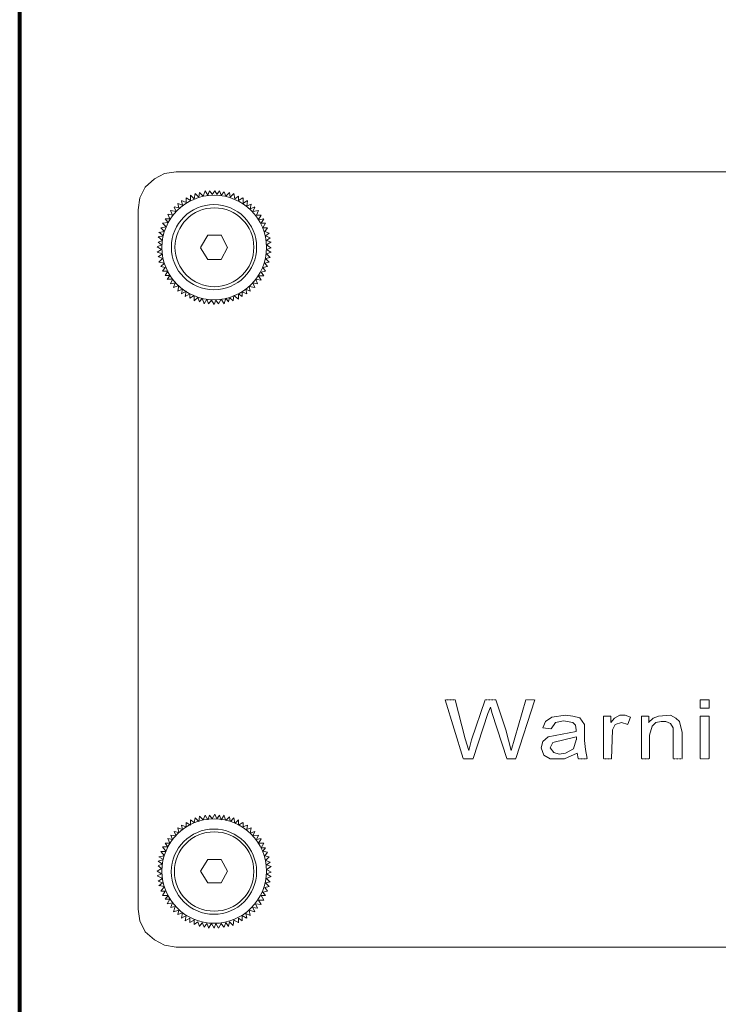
# Model space of a CAD drawing. Header units: millimetres. Extents: x -228268 to 1513407, y -439898 to -137408.
# Tile 67 of 125: x 292025 to 293608, y -349795 to -347562. Entities that reach past the tile are written whole.
import ezdxf

# ---------------------------------------------------------------- set-up
doc = ezdxf.new("R2010")
doc.units = ezdxf.units.MM
doc.linetypes.add('PDF_IMPORT', pattern=[1, 0.8, -0.2])
doc.layers.add('PDF3_图层 1', color=7, linetype='Continuous', true_color=0x060202)

msp = doc.modelspace()

# ---------------------------------------------------------------- linework, layer by layer
at = {"lineweight": 80}
msp.add_lwpolyline([(292068, -349933.5), (292051.6, -349931.5), (292037.2, -349921.1), (292029, -349906.8), (292025, -349890.4), (292025, -343910.7, -0.409695), (292455.3, -343480.4), (295931.5, -343480.4, -0.41437), (296361.8, -343910.7), (296361.8, -349870), (296359.8, -349890.4), (296349.6, -349906.9), (296335.2, -349921.1), (296316.8, -349931.5), (296298.3, -349933.5)], format="xyb", dxfattribs=at)
at = {"layer": 'PDF3_图层 1', "lineweight": 9}
for points in [[(292293.4, -349579), (292293.4, -347992.9), (292297.5, -347966.3), (292309.7, -347941.7), (292330.3, -347923.2), (292352.8, -347911), (292379.4, -347906.8)], [(292379.4, -347906.8), (296007.4, -347906.8)], [(292430.8, -347964.2), (292432.6, -347954)], [(292432.7, -347953.9), (292440.9, -347962.3)], [(292441, -347962.2), (292445, -347949.9)], [(292445, -347950), (292451.2, -347960)], [(292451.2, -347960.1), (292455.3, -347949.9)], [(292455.3, -347950), (292461.4, -347958)], [(292461.4, -347958.1), (292467.6, -347949.9)], [(292467.5, -347950), (292471.6, -347958)], [(292471.6, -347958.1), (292477.7, -347949.9)], [(292477.7, -347949.8), (292481.9, -347960), (292488.1, -347952), (292492.1, -347962.2), (292500.5, -347954), (292502.3, -347964.2), (292510.5, -347956), (292512.7, -347968.4)], [(292391.8, -347972.3), (292402, -347976.5)], [(292393.7, -347982.6), (292391.8, -347972.4)], [(292402, -347976.6), (292402, -347966.2)], [(292402, -347966.3), (292412.2, -347972.3)], [(292412.2, -347972.4), (292412.2, -347960)], [(292412.3, -347960.1), (292420.5, -347968.3)], [(292420.4, -347968.2), (292422.4, -347956)], [(292422.4, -347956.1), (292430.7, -347964.3)], [(292512.6, -347968.3), (292520.8, -347962.1)], [(292520.8, -347972.3), (292531, -347966.3)], [(292520.9, -347962.2), (292520.9, -347972.4)], [(292531, -347978.5), (292541.4, -347972.3)], [(292531.1, -347966.2), (292531.1, -347978.6)], [(292541.2, -347972.4), (292539.4, -347984.6)], [(292371.3, -348005.1), (292367.1, -347994.9)], [(292367.2, -347994.9), (292379.4, -347997)], [(292379.5, -347997), (292375.3, -347986.8)], [(292375.4, -347986.7), (292385.6, -347988.9)], [(292385.7, -347988.8), (292383.5, -347978.6)], [(292383.6, -347978.5), (292393.7, -347982.7)], [(292539.3, -347984.7), (292549.5, -347980.5)], [(292549.4, -347980.6), (292547.4, -347990.8)], [(292547.5, -347990.9), (292557.7, -347986.7)], [(292557.8, -347986.8), (292553.6, -347997)], [(292553.7, -347997), (292565.9, -347994.9)], [(292566, -347994.9), (292561.8, -348005.2)], [(292360.9, -348021.5), (292354.8, -348013.5)], [(292354.9, -348013.4), (292365.1, -348013.4)], [(292365.1, -348013.5), (292360.9, -348003.1)], [(292361.1, -348003.2), (292371.3, -348005.2)], [(292561.9, -348005.2), (292572.1, -348005.2)], [(292565.9, -348015.5), (292578.3, -348013.4)], [(292572.1, -348005.2), (292566, -348015.4)], [(292578.3, -348013.5), (292572.1, -348023.5)], [(292340.5, -348044.2), (292352.8, -348042.1)], [(292344.5, -348033.8), (292356.9, -348031.8)], [(292352.9, -348042), (292344.6, -348033.9)], [(292356.9, -348031.8), (292348.7, -348023.7)], [(292348.8, -348023.6), (292361.1, -348021.6)], [(292572.1, -348023.6), (292582.3, -348023.6)], [(292576.1, -348033.8), (292586.5, -348033.8)], [(292582.3, -348023.5), (292576.2, -348033.9)], [(292586.4, -348033.9), (292580.2, -348042.1)], [(292580.3, -348042.1), (292590.5, -348046.1)], [(292338.5, -348054.4), (292350.7, -348052.4)], [(292348.8, -348062.5), (292338.5, -348054.3)], [(292338.5, -348066.6), (292348.8, -348062.6)], [(292350.7, -348052.3), (292340.5, -348044.1)], [(292451.2, -348050.3), (292434.8, -348078.9)], [(292481.9, -348050.4), (292451.3, -348050.4)], [(292496.1, -348079), (292481.9, -348050.2)], [(292590.5, -348046.1), (292582.3, -348052.3)], [(292582.4, -348052.4), (292592.6, -348056.4)], [(292584.2, -348062.6), (292594.6, -348066.6)], [(292592.7, -348056.4), (292584.3, -348062.5)], [(292336.3, -348076.9), (292346.7, -348072.7)], [(292336.3, -348089.3), (292346.7, -348083.1)], [(292346.7, -348083), (292336.4, -348076.9)], [(292346.7, -348072.7), (292338.5, -348066.7)], [(292434.8, -348079), (292451.2, -348105.5)], [(292481.9, -348105.6), (292496.1, -348078.9)], [(292594.5, -348066.7), (292584.3, -348072.7)], [(292584.3, -348072.8), (292594.5, -348079)], [(292594.6, -348079), (292584.3, -348083)], [(292584.3, -348083), (292594.5, -348089.3)], [(292348.7, -348093.3), (292336.4, -348089.3)], [(292338.5, -348099.5), (292348.8, -348093.3)], [(292348.8, -348103.5), (292338.6, -348099.3)], [(292340.6, -348111.8), (292348.7, -348103.6)], [(292451.3, -348105.5), (292481.9, -348105.5)], [(292592.6, -348101.5), (292582.3, -348103.5)], [(292582.3, -348103.6), (292590.5, -348111.7)], [(292594.6, -348089.2), (292584.3, -348093.3)], [(292584.3, -348093.3), (292592.6, -348101.5)], [(292352.8, -348113.9), (292340.4, -348111.7)], [(292354.9, -348124), (292344.5, -348122)], [(292344.6, -348121.9), (292352.9, -348113.8)], [(292348.7, -348132.3), (292354.8, -348124)], [(292361.1, -348132.2), (292348.8, -348132.2)], [(292354.8, -348142.4), (292360.9, -348132.2)], [(292582.3, -348132.3), (292572.1, -348134.3)], [(292586.5, -348121.9), (292576.1, -348123.9)], [(292576.2, -348124.1), (292582.3, -348132.3)], [(292590.5, -348111.7), (292580.3, -348113.8)], [(292580.3, -348113.8), (292586.4, -348122)], [(292365.1, -348142.4), (292354.9, -348142.4)], [(292358.9, -348150.8), (292365.1, -348142.4)], [(292371.3, -348150.7), (292358.9, -348150.7)], [(292367.1, -348161), (292371.3, -348150.8)], [(292572.1, -348152.8), (292559.7, -348150.7)], [(292559.8, -348150.7), (292564, -348160.9)], [(292578.3, -348142.6), (292565.9, -348142.6)], [(292566, -348142.5), (292572.1, -348152.8)], [(292572.1, -348134.3), (292578.3, -348142.5)], [(292377.4, -348158.8), (292367.2, -348161)], [(292373.2, -348169.1), (292377.5, -348158.9)], [(292385.6, -348165), (292373.2, -348169.2)], [(292393.8, -348173.2), (292383.4, -348177.4)], [(292383.5, -348177.3), (292385.7, -348165.1)], [(292391.8, -348183.5), (292393.7, -348173.3)], [(292402, -348177.4), (292391.8, -348183.4)], [(292399.9, -348189.6), (292402, -348177.3)], [(292537.2, -348173.2), (292539.4, -348183.4)], [(292547.4, -348177.4), (292537.2, -348173.2)], [(292557.7, -348169.2), (292545.3, -348167)], [(292545.4, -348167.1), (292547.4, -348177.4)], [(292553.6, -348158.9), (292557.8, -348169.1)], [(292564, -348160.8), (292553.7, -348158.8)], [(292410.2, -348183.5), (292400, -348189.7)], [(292410.2, -348193.7), (292410.2, -348183.5)], [(292420.4, -348187.5), (292410.2, -348193.7)], [(292465.5, -348208), (292459.4, -348197.8), (292453.2, -348206), (292449.2, -348195.8), (292443, -348206), (292438.8, -348193.6), (292432.6, -348202), (292428.6, -348191.6), (292420.4, -348199.8), (292420.4, -348187.5)], [(292469.6, -348197.7), (292465.5, -348208.1)], [(292475.9, -348206), (292469.7, -348197.8)], [(292481.9, -348195.7), (292475.9, -348206.1)], [(292488.1, -348206), (292481.9, -348195.8)], [(292492.1, -348193.7), (292488.1, -348206.1)], [(292498.3, -348201.9), (292492.1, -348193.8)], [(292500.3, -348191.6), (292498.3, -348202)], [(292508.6, -348199.9), (292500.2, -348191.7)], [(292510.5, -348187.5), (292508.5, -348199.8)], [(292520.8, -348195.7), (292510.6, -348187.5)], [(292529.1, -348189.7), (292520.8, -348183.5)], [(292520.9, -348183.5), (292520.9, -348195.8)], [(292529, -348179.4), (292529, -348189.6)], [(292539.4, -348183.4), (292529, -348179.4)], [(293030.4, -349237.7), (292989.5, -349104.5)], [(293012.1, -349104.5), (293034.6, -349192.7)], [(293048.8, -349194.7), (293079.7, -349104.6)], [(293104.3, -349104.5), (293126.7, -349172.2)], [(293147.2, -349190.5), (293171.8, -349104.6)], [(293192.3, -349104.6), (293149.4, -349237.6)], [(293567.2, -349122.9), (293567.2, -349104.5)], [(293567.3, -349104.6), (293587.9, -349104.6)], [(293587.8, -349104.5), (293587.8, -349122.9)], [(293085.9, -349135.2), (293053, -349237.6)], [(293085.9, -349135.3), (293091.9, -349120.9)], [(293091.9, -349120.9), (293095.9, -349135.3)], [(293128.9, -349237.7), (293096, -349135.3)], [(293587.9, -349123), (293567.3, -349123)], [(293210.8, -349168.1), (293217, -349153.7), (293231.3, -349143.5), (293262.1, -349139.3), (293278.3, -349141.5), (293294.8, -349145.5), (293305, -349159.9), (293305, -349176.3)], [(293286.5, -349176.2), (293286.5, -349172.2), (293284.5, -349161.9), (293278.3, -349155.8), (293257.8, -349151.7), (293239.4, -349155.8), (293229.2, -349170)], [(293348.1, -349237.7), (293348.1, -349141.4), (293364.4, -349141.4), (293364.5, -349155.8)], [(293364.5, -349155.8), (293372.7, -349145.6), (293384.9, -349139.4), (293397.3, -349139.4), (293409.5, -349143.4)], [(293403.4, -349159.9), (293389.1, -349155.8), (293374.6, -349159.9), (293368.5, -349172.2), (293366.5, -349237.8)], [(293409.4, -349143.5), (293403.4, -349159.8)], [(293434.1, -349141.4), (293450.5, -349141.4)], [(293434.1, -349237.7), (293434.1, -349141.4)], [(293450.5, -349155.8), (293460.7, -349145.6), (293473.1, -349141.4), (293499.7, -349139.4), (293511.9, -349145.6), (293520.2, -349153.8), (293526.2, -349178.3)], [(293450.6, -349141.4), (293450.6, -349155.8)], [(293505.9, -349178.3), (293505.9, -349168.1), (293499.7, -349157.8), (293489.5, -349153.8), (293479.2, -349153.8), (293467, -349155.8), (293458.6, -349164), (293452.6, -349184.5)], [(293567.2, -349237.7), (293567.2, -349141.4)], [(293567.3, -349141.4), (293587.9, -349141.4)], [(293587.8, -349141.4), (293587.8, -349237.7)], [(293126.7, -349172.2), (293139.1, -349219.3), (293147.3, -349190.5)], [(293229.1, -349170.2), (293210.8, -349168)], [(293223, -349188.5), (293286.5, -349176.2)], [(293305.1, -349176.2), (293305.1, -349196.7)], [(293505.9, -349237.7), (293505.9, -349178.4)], [(293526.3, -349178.4), (293526.3, -349237.7)], [(293042.7, -349219.3), (293034.6, -349192.7)], [(293042.8, -349219.3), (293048.9, -349194.8)], [(293288.6, -349225.4), (293259.9, -349237.8), (293227.3, -349237.8), (293212.9, -349229.6), (293206.8, -349213), (293210.8, -349198.8), (293223, -349188.5)], [(293286.5, -349188.5), (293233.2, -349200.9), (293227.2, -349213.1), (293235.4, -349223.4), (293247.6, -349227.5), (293262.1, -349225.5)], [(293262.1, -349225.4), (293280.5, -349215.2), (293286.5, -349194.7)], [(293286.6, -349194.7), (293286.6, -349188.5)], [(293305.1, -349196.7), (293307.1, -349217.3), (293311.1, -349237.7)], [(293452.6, -349184.4), (293452.6, -349237.7)], [(293290.7, -349237.7), (293288.6, -349225.3)], [(293052.9, -349237.8), (293030.5, -349237.8)], [(293149.3, -349237.8), (293128.9, -349237.8)], [(292391.8, -349388.4), (292402, -349392.6), (292402, -349382.2)], [(292402, -349382.2), (292412.3, -349388.4)], [(292412.2, -349388.5), (292412.2, -349376.1)], [(292412.3, -349376.2), (292420.5, -349382.2)], [(292420.4, -349382.3), (292422.4, -349372.1)], [(292422.4, -349372), (292430.7, -349380.2)], [(292430.8, -349380.3), (292432.6, -349367.9)], [(292432.7, -349367.8), (292440.9, -349376.2)], [(292440.9, -349376.2), (292445.1, -349365.8)], [(292445.1, -349365.8), (292451.3, -349376.2)], [(292451.3, -349376.2), (292455.3, -349365.8)], [(292455.3, -349365.8), (292461.3, -349374)], [(292461.3, -349374), (292467.5, -349363.8)], [(292467.5, -349363.8), (292471.6, -349374)], [(292471.7, -349374), (292477.9, -349365.8)], [(292477.8, -349365.8), (292481.8, -349376.2)], [(292481.9, -349376.2), (292488.1, -349365.8)], [(292488, -349365.8), (292492.2, -349378.2)], [(292492.1, -349378.2), (292500.3, -349370)], [(292500.3, -349369.9), (292502.3, -349380.1)], [(292502.4, -349380.2), (292510.5, -349372)], [(292510.5, -349372.1), (292512.7, -349384.3)], [(292512.6, -349384.4), (292520.8, -349376.2)], [(292520.8, -349388.4), (292531, -349382.2)], [(292520.9, -349376.1), (292520.9, -349388.5)], [(292531.1, -349382.3), (292531.1, -349392.5)], [(292371.2, -349421.1), (292367.2, -349410.9), (292379.4, -349412.9), (292375.4, -349402.8), (292385.6, -349404.8), (292383.4, -349394.6), (292393.8, -349398.7)], [(292393.7, -349398.7), (292391.8, -349388.5)], [(292531, -349392.5), (292541.3, -349388.4)], [(292539.3, -349398.6), (292549.5, -349394.4)], [(292541.2, -349388.4), (292539.4, -349398.6)], [(292549.4, -349394.5), (292547.4, -349406.8)], [(292547.5, -349406.8), (292557.7, -349402.8)], [(292557.7, -349402.7), (292553.7, -349412.9)], [(292360.9, -349419.1), (292371.3, -349421.2)], [(292365.1, -349429.3), (292361, -349419.1)], [(292553.6, -349413), (292566, -349411)], [(292561.8, -349421.1), (292572.1, -349419.1)], [(292565.9, -349411), (292561.9, -349421.2)], [(292572.1, -349419.2), (292565.9, -349429.4)], [(292352.9, -349458), (292344.5, -349447.9)], [(292344.6, -349447.9), (292356.9, -349447.9)], [(292348.7, -349437.7), (292360.9, -349437.7)], [(292356.9, -349447.9), (292348.8, -349437.7)], [(292354.8, -349429.4), (292365.1, -349429.4)], [(292361, -349437.7), (292354.9, -349429.3)], [(292566, -349429.3), (292578.3, -349429.3)], [(292578.3, -349429.3), (292572.1, -349439.7)], [(292572.1, -349439.6), (292582.3, -349439.6)], [(292582.3, -349439.6), (292576.1, -349447.8)], [(292576.2, -349447.8), (292586.4, -349450)], [(292586.5, -349449.8), (292580.3, -349458)], [(292338.5, -349470.3), (292350.7, -349466.3)], [(292348.8, -349476.6), (292338.5, -349470.4)], [(292350.7, -349466.2), (292340.5, -349460.1)], [(292340.6, -349460.1), (292352.9, -349458)], [(292451.3, -349466.3), (292434.7, -349492.9)], [(292481.9, -349466.3), (292451.2, -349466.3)], [(292496.2, -349492.8), (292481.8, -349466.3)], [(292580.3, -349458.1), (292590.5, -349460.1)], [(292590.5, -349460.1), (292582.3, -349468.3)], [(292582.3, -349468.3), (292592.6, -349472.4)], [(292592.6, -349472.4), (292584.3, -349478.6)], [(292336.5, -349493), (292346.7, -349486.8)], [(292346.7, -349499.1), (292336.5, -349493)], [(292338.5, -349480.7), (292348.8, -349476.5)], [(292346.7, -349486.8), (292338.5, -349480.6)], [(292434.7, -349493), (292451.3, -349519.5)], [(292481.8, -349519.6), (292496.2, -349492.9)], [(292584.3, -349478.6), (292594.6, -349482.6)], [(292594.6, -349482.6), (292584.3, -349488.8)], [(292584.3, -349488.8), (292594.6, -349495)], [(292594.6, -349495), (292584.3, -349499.1)], [(292336.5, -349503.2), (292346.7, -349499.1)], [(292348.8, -349509.2), (292336.5, -349503.2)], [(292338.5, -349515.5), (292348.8, -349509.2)], [(292348.8, -349519.6), (292338.5, -349515.4)], [(292592.6, -349517.4), (292582.3, -349519.6)], [(292584.3, -349499.1), (292594.5, -349505.2)], [(292594.6, -349505.2), (292584.3, -349509.2)], [(292584.3, -349509.3), (292592.6, -349517.5)], [(292340.5, -349525.8), (292348.7, -349519.6)], [(292352.8, -349527.7), (292340.5, -349525.7)], [(292344.5, -349538.1), (292352.9, -349527.7)], [(292354.8, -349538), (292344.6, -349538)], [(292348.8, -349548.1), (292354.9, -349538.1)], [(292451.2, -349519.5), (292481.9, -349519.5)], [(292586.4, -349538.1), (292576.2, -349540.1)], [(292590.5, -349527.8), (292580.2, -349529.8)], [(292580.3, -349529.7), (292586.5, -349538.1)], [(292582.3, -349519.5), (292590.5, -349527.7)], [(292360.9, -349548.2), (292348.7, -349548.2)], [(292365.1, -349556.5), (292354.8, -349556.5)], [(292354.9, -349556.5), (292361.1, -349548.1)], [(292358.9, -349566.7), (292365, -349556.4)], [(292565.9, -349558.5), (292572.1, -349568.7)], [(292578.3, -349558.4), (292566, -349558.4)], [(292572.1, -349548.1), (292578.3, -349558.5)], [(292582.3, -349548.1), (292572.1, -349548.1)], [(292576.1, -349540.1), (292582.3, -349548.1)], [(292293.4, -349579), (292297.4, -349605.5), (292309.6, -349630.3), (292330.2, -349648.7), (292352.9, -349660.9), (292379.5, -349665)], [(292371.3, -349564.7), (292358.9, -349566.7)], [(292377.5, -349572.8), (292367.1, -349574.9)], [(292367.2, -349574.8), (292371.3, -349564.7)], [(292385.6, -349581.1), (292373.2, -349585.1)], [(292373.4, -349585), (292377.4, -349572.8)], [(292383.5, -349591.3), (292385.7, -349581)], [(292559.7, -349566.7), (292563.9, -349576.9), (292553.7, -349574.9), (292557.7, -349585.1), (292545.3, -349581)], [(292545.4, -349581), (292547.4, -349593.3)], [(292572.1, -349568.8), (292559.6, -349566.6)], [(292393.8, -349587.3), (292383.4, -349591.3)], [(292391.8, -349599.4), (292393.7, -349587.1)], [(292402.1, -349593.2), (292391.8, -349599.4)], [(292399.9, -349605.5), (292402, -349593.3)], [(292410.2, -349599.4), (292400, -349605.6)], [(292410.2, -349609.6), (292410.2, -349599.4)], [(292420.5, -349603.6), (292410.2, -349609.6)], [(292420.4, -349613.9), (292420.4, -349603.5)], [(292510.5, -349603.5), (292508.5, -349615.9)], [(292520.8, -349609.6), (292510.6, -349603.6)], [(292529.1, -349605.6), (292520.8, -349599.4)], [(292520.9, -349599.4), (292520.9, -349609.7)], [(292529, -349593.3), (292529, -349605.5)], [(292539.3, -349599.4), (292529.1, -349593.2)], [(292547.5, -349593.3), (292537.2, -349589.2)], [(292537.2, -349589.2), (292539.4, -349599.4)], [(292428.6, -349607.6), (292420.4, -349613.8)], [(292432.7, -349618), (292428.5, -349607.6)], [(292438.9, -349609.8), (292432.7, -349617.9)], [(292442.9, -349620), (292438.9, -349609.6)], [(292449.1, -349611.8), (292442.9, -349619.9)], [(292453.3, -349622), (292449.1, -349611.6)], [(292459.3, -349611.8), (292453.1, -349622)], [(292465.5, -349622), (292459.3, -349611.8)], [(292469.6, -349611.7), (292465.6, -349622)], [(292475.8, -349622), (292469.7, -349611.8)], [(292481.8, -349611.7), (292475.8, -349622)], [(292488, -349620), (292481.9, -349611.8)], [(292492.1, -349609.6), (292488.1, -349620)], [(292498.2, -349618), (292492.1, -349609.6)], [(292500.5, -349607.7), (292498.3, -349617.9)], [(292508.6, -349615.8), (292500.4, -349607.6)], [(296007.3, -349665), (292379.5, -349665)]]:
    msp.add_lwpolyline(points, dxfattribs=at)
at = {"layer": 'PDF3_图层 1', "linetype": 'PDF_IMPORT', "lineweight": 9, "ltscale": 0.002208}
for points in [[(292989.5, -349104.6), (293012.1, -349104.6)], [(293079.7, -349104.6), (293104.3, -349104.6)], [(293171.8, -349104.6), (293192.3, -349104.6)]]:
    msp.add_lwpolyline(points, dxfattribs=at)
at = {"layer": 'PDF3_图层 1', "linetype": 'PDF_IMPORT', "lineweight": 9, "ltscale": 0.001847}
for points in [[(293311.1, -349237.8), (293290.7, -349237.8)], [(293366.5, -349237.8), (293348.1, -349237.8)], [(293452.6, -349237.8), (293434.1, -349237.8)], [(293526.3, -349237.8), (293505.9, -349237.8)], [(293587.8, -349237.8), (293567.2, -349237.8)]]:
    msp.add_lwpolyline(points, dxfattribs=at)
at = {"layer": 'PDF3_图层 1', "lineweight": 9}
for centre, radius in [((292465.8, -348078.6), 118.5), ((292465.3, -348077.9), 96.6), ((292466.2, -348078), 89.4), ((292465.8, -349492.5), 118.5), ((292465.2, -349494), 96.6), ((292465.7, -349493.6), 90)]:
    msp.add_circle(centre, radius, dxfattribs=at)

doc.saveas('drawing.dxf')
